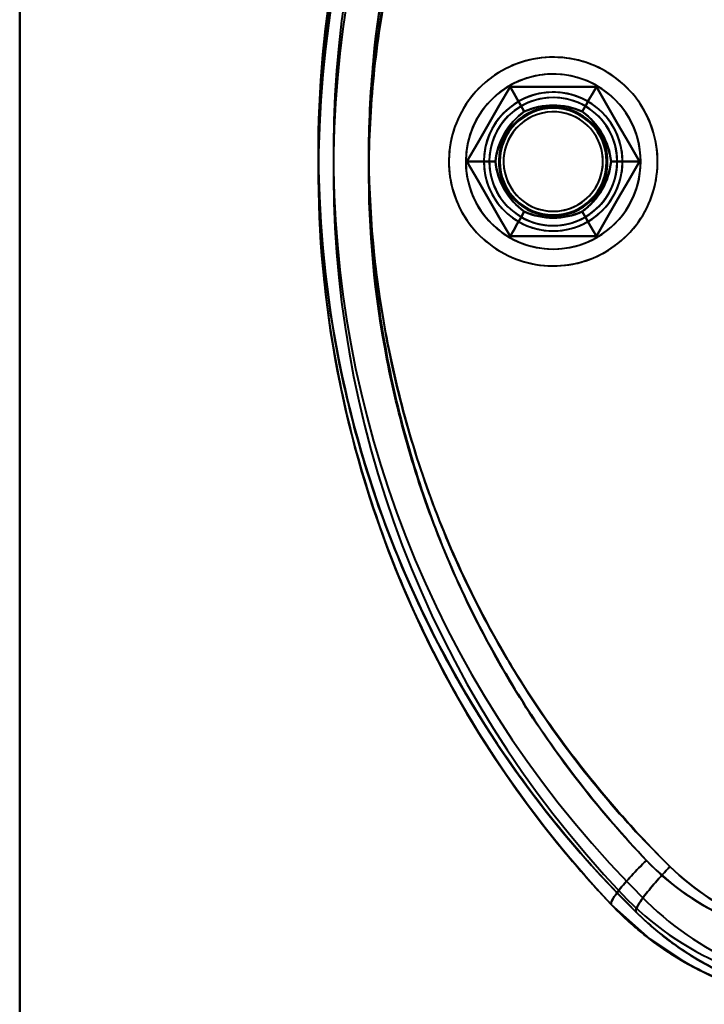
# Model space of a CAD drawing. Header units: millimetres. Extents: x -1442 to 3067, y -120 to 1171.
# Tile 53 of 66: x 350 to 382, y 896 to 943. Entities that reach past the tile are written whole.
import ezdxf

# ---------------------------------------------------------------- set-up
doc = ezdxf.new("R2010")
doc.units = ezdxf.units.MM
doc.layers.add('G-IMPT', color=8, linetype='Continuous', lineweight=40)

# ---------------------------------------------------------------- blocks, each defined once
blk = doc.blocks.new('NEXA 1500 CALQUES_dwg-769064-Gauche')
at = {"layer": 'G-IMPT', "flags": 128}
for points in [[(350, 875.872), (350, 905.872), (350, 935.872), (350, 965.872), (350, 995.872)], [(350, 995.872), (350, 965.872), (350, 935.872), (350, 905.872), (350, 875.872)], [(350, 875.872), (350, 905.872), (350, 935.872), (350, 965.872), (350, 995.872)], [(350, 995.872), (350, 965.872), (350, 935.872), (350, 905.872), (350, 875.872)], [(350, 875.872), (350, 905.872), (350, 935.872), (350, 965.872), (350, 995.872)], [(350, 995.872), (350, 965.872), (350, 935.872), (350, 905.872), (350, 875.872)], [(350, 995.872), (350, 965.872), (350, 935.872), (350, 905.872), (350, 875.872)], [(350, 875.872), (350, 905.872), (350, 935.872), (350, 965.872), (350, 995.872)], [(377.445, 940.108), (377.274, 940.202), (377.099, 940.289), (376.921, 940.37), (376.739, 940.443), (376.555, 940.509), (376.368, 940.567), (376.18, 940.618), (375.989, 940.662), (375.797, 940.697), (375.603, 940.725), (375.408, 940.746), (375.213, 940.758), (375.018, 940.763), (374.822, 940.759), (374.627, 940.748), (374.432, 940.73), (374.238, 940.703), (374.046, 940.669), (373.855, 940.627), (373.665, 940.577), (373.478, 940.52), (373.294, 940.455), (373.112, 940.384), (372.933, 940.304), (372.757, 940.218), (372.585, 940.125), (372.417, 940.025), (372.253, 939.918), (372.094, 939.805), (371.939, 939.686), (371.789, 939.561), (371.644, 939.429), (371.504, 939.292), (371.37, 939.15), (371.242, 939.002), (371.12, 938.849), (371.004, 938.691), (370.894, 938.529), (370.791, 938.363), (370.695, 938.193), (370.606, 938.019), (370.523, 937.841), (370.448, 937.661), (370.38, 937.477), (370.32, 937.291), (370.267, 937.103), (370.222, 936.913), (370.184, 936.721), (370.154, 936.528), (370.131, 936.333), (370.117, 936.138), (370.11, 935.943), (370.111, 935.747), (370.12, 935.552), (370.137, 935.357), (370.161, 935.163), (370.194, 934.97), (370.234, 934.778), (370.281, 934.589), (370.336, 934.401), (370.399, 934.216), (370.469, 934.033), (370.546, 933.853), (370.63, 933.677), (370.721, 933.504), (370.82, 933.334), (370.924, 933.169), (371.036, 933.009), (371.153, 932.852), (371.277, 932.701), (371.407, 932.555), (371.543, 932.414), (371.684, 932.278), (371.83, 932.148), (371.982, 932.025), (372.138, 931.907), (372.299, 931.796), (372.464, 931.691), (372.555, 931.637)], [(379.89, 935.872), (379.887, 936.068), (379.875, 936.263), (379.855, 936.458), (379.828, 936.651), (379.793, 936.844), (379.75, 937.035), (379.7, 937.224), (379.642, 937.411), (379.577, 937.595), (379.504, 937.777), (379.425, 937.955), (379.338, 938.131), (379.244, 938.302), (379.143, 938.47), (379.036, 938.634), (378.923, 938.793), (378.803, 938.947), (378.677, 939.097), (378.545, 939.241), (378.407, 939.38), (378.264, 939.514), (378.116, 939.642), (377.963, 939.763), (377.805, 939.878), (377.642, 939.987), (377.476, 940.09), (377.305, 940.185), (377.131, 940.274), (376.953, 940.356), (376.772, 940.43), (376.588, 940.498), (376.402, 940.557), (376.214, 940.61), (376.023, 940.654), (375.831, 940.692), (375.638, 940.721), (375.443, 940.743), (375.248, 940.756), (375.053, 940.762), (374.857, 940.761), (374.662, 940.751), (374.467, 940.734), (374.273, 940.708), (374.08, 940.675), (373.889, 940.635), (373.699, 940.587), (373.512, 940.531), (373.327, 940.468), (373.144, 940.397), (372.965, 940.319), (372.789, 940.234), (372.616, 940.142), (372.447, 940.044), (372.282, 939.938), (372.122, 939.826), (371.966, 939.708), (371.815, 939.584), (371.669, 939.453), (371.529, 939.317), (371.394, 939.176), (371.265, 939.029), (371.141, 938.877), (371.024, 938.72), (370.914, 938.559), (370.809, 938.393), (370.712, 938.224), (370.621, 938.05), (370.538, 937.874), (370.461, 937.693), (370.392, 937.511), (370.33, 937.325), (370.276, 937.137), (370.229, 936.947), (370.19, 936.755), (370.159, 936.562), (370.135, 936.368), (370.119, 936.173), (370.111, 935.978), (370.11, 935.872)], [(372.555, 931.637), (372.726, 931.543), (372.901, 931.455), (373.079, 931.375), (373.261, 931.302), (373.445, 931.236), (373.632, 931.177), (373.82, 931.126), (374.011, 931.083), (374.203, 931.047), (374.397, 931.019), (374.592, 930.999), (374.787, 930.987), (374.982, 930.982), (375.178, 930.985), (375.373, 930.996), (375.568, 931.015), (375.762, 931.042), (375.954, 931.076), (376.145, 931.118), (376.335, 931.168), (376.522, 931.225), (376.706, 931.289), (376.888, 931.361), (377.067, 931.44), (377.243, 931.526), (377.415, 931.62), (377.583, 931.72), (377.747, 931.826), (377.906, 931.939), (378.061, 932.059), (378.211, 932.184), (378.356, 932.315), (378.496, 932.453), (378.63, 932.595), (378.758, 932.743), (378.88, 932.896), (378.996, 933.053), (379.106, 933.215), (379.209, 933.382), (379.305, 933.552), (379.394, 933.726), (379.477, 933.903), (379.552, 934.084), (379.62, 934.267), (379.68, 934.453), (379.733, 934.642), (379.778, 934.832), (379.816, 935.024), (379.846, 935.217), (379.869, 935.411), (379.883, 935.606), (379.89, 935.802), (379.889, 935.998), (379.88, 936.193), (379.863, 936.388), (379.839, 936.582), (379.806, 936.775), (379.766, 936.966), (379.719, 937.156), (379.664, 937.344), (379.601, 937.529), (379.531, 937.712), (379.454, 937.891), (379.37, 938.068), (379.279, 938.241), (379.18, 938.41), (379.076, 938.575), (378.964, 938.736), (378.847, 938.892), (378.723, 939.044), (378.593, 939.19), (378.457, 939.331), (378.316, 939.467), (378.17, 939.596), (378.018, 939.72), (377.862, 939.838), (377.701, 939.949), (377.536, 940.054), (377.445, 940.108)], [(370.959, 935.872), (371.464, 936.747), (371.969, 937.622), (372.474, 938.497), (372.979, 939.372)], [(372.979, 939.372), (372.474, 938.497), (371.969, 937.622), (371.464, 936.747), (370.959, 935.872)], [(372.979, 939.372), (372.474, 938.497), (371.969, 937.622), (371.464, 936.747), (370.959, 935.872)], [(370.959, 935.872), (371.464, 936.747), (371.969, 937.622), (372.474, 938.497), (372.979, 939.372)], [(370.959, 935.872), (371.464, 936.747), (371.969, 937.622), (372.474, 938.497), (372.979, 939.372)], [(372.979, 939.372), (372.474, 938.497), (371.969, 937.622), (371.464, 936.747), (370.959, 935.872)], [(370.959, 935.872), (371.464, 936.747), (371.969, 937.622), (372.474, 938.497), (372.979, 939.372)], [(372.979, 939.372), (372.474, 938.497), (371.969, 937.622), (371.464, 936.747), (370.959, 935.872)], [(372.979, 939.372), (372.474, 938.497), (371.969, 937.622), (371.464, 936.747), (370.959, 935.872)], [(370.959, 935.872), (371.464, 936.747), (371.969, 937.622), (372.474, 938.497), (372.979, 939.372)], [(372.979, 939.372), (372.474, 938.497), (371.969, 937.622), (371.464, 936.747), (370.959, 935.872)], [(370.959, 935.872), (371.464, 936.747), (371.969, 937.622), (372.474, 938.497), (372.979, 939.372)], [(372.979, 939.372), (373.146, 939.084), (373.312, 938.795), (373.479, 938.507), (373.645, 938.218)], [(373.645, 938.218), (373.479, 938.507), (373.312, 938.795), (373.146, 939.084), (372.979, 939.372)], [(372.979, 939.372), (373.99, 939.372), (375, 939.372), (376.01, 939.372), (377.021, 939.372)], [(377.021, 939.372), (376.01, 939.372), (375, 939.372), (373.99, 939.372), (372.979, 939.372)], [(372.979, 939.372), (373.146, 939.084), (373.312, 938.795), (373.479, 938.507), (373.645, 938.218)], [(373.645, 938.218), (373.479, 938.507), (373.312, 938.795), (373.146, 939.084), (372.979, 939.372)], [(377.021, 939.372), (376.01, 939.372), (375, 939.372), (373.99, 939.372), (372.979, 939.372)], [(372.979, 939.372), (373.99, 939.372), (375, 939.372), (376.01, 939.372), (377.021, 939.372)], [(372.979, 939.372), (373.99, 939.372), (375, 939.372), (376.01, 939.372), (377.021, 939.372)], [(377.021, 939.372), (376.01, 939.372), (375, 939.372), (373.99, 939.372), (372.979, 939.372)], [(372.979, 939.372), (373.99, 939.372), (375, 939.372), (376.01, 939.372), (377.021, 939.372)], [(377.021, 939.372), (376.01, 939.372), (375, 939.372), (373.99, 939.372), (372.979, 939.372)], [(377.021, 939.372), (376.01, 939.372), (375, 939.372), (373.99, 939.372), (372.979, 939.372)], [(372.979, 939.372), (373.99, 939.372), (375, 939.372), (376.01, 939.372), (377.021, 939.372)], [(377.021, 939.372), (376.01, 939.372), (375, 939.372), (373.99, 939.372), (372.979, 939.372)], [(372.979, 939.372), (373.99, 939.372), (375, 939.372), (376.01, 939.372), (377.021, 939.372)], [(377.021, 939.372), (376.854, 939.084), (376.688, 938.795), (376.521, 938.507), (376.355, 938.218)], [(376.355, 938.218), (376.521, 938.507), (376.688, 938.795), (376.854, 939.084), (377.021, 939.372)], [(377.021, 939.372), (376.854, 939.084), (376.688, 938.795), (376.521, 938.507), (376.355, 938.218)], [(376.355, 938.218), (376.521, 938.507), (376.688, 938.795), (376.854, 939.084), (377.021, 939.372)], [(377.021, 939.372), (377.526, 938.497), (378.031, 937.622), (378.536, 936.747), (379.041, 935.872)], [(379.041, 935.872), (378.536, 936.747), (378.031, 937.622), (377.526, 938.497), (377.021, 939.372)], [(379.041, 935.872), (378.536, 936.747), (378.031, 937.622), (377.526, 938.497), (377.021, 939.372)], [(377.021, 939.372), (377.526, 938.497), (378.031, 937.622), (378.536, 936.747), (379.041, 935.872)], [(377.021, 939.372), (377.526, 938.497), (378.031, 937.622), (378.536, 936.747), (379.041, 935.872)], [(379.041, 935.872), (378.536, 936.747), (378.031, 937.622), (377.526, 938.497), (377.021, 939.372)], [(377.021, 939.372), (377.526, 938.497), (378.031, 937.622), (378.536, 936.747), (379.041, 935.872)], [(379.041, 935.872), (378.536, 936.747), (378.031, 937.622), (377.526, 938.497), (377.021, 939.372)], [(379.041, 935.872), (378.536, 936.747), (378.031, 937.622), (377.526, 938.497), (377.021, 939.372)], [(377.021, 939.372), (377.526, 938.497), (378.031, 937.622), (378.536, 936.747), (379.041, 935.872)], [(379.041, 935.872), (378.536, 936.747), (378.031, 937.622), (377.526, 938.497), (377.021, 939.372)], [(377.021, 939.372), (377.526, 938.497), (378.031, 937.622), (378.536, 936.747), (379.041, 935.872)], [(370.11, 935.872), (370.113, 935.677), (370.125, 935.481), (370.145, 935.287), (370.172, 935.093), (370.207, 934.901), (370.25, 934.71), (370.3, 934.521), (370.358, 934.334), (370.423, 934.15), (370.496, 933.968), (370.575, 933.789), (370.662, 933.614), (370.756, 933.442), (370.857, 933.275), (370.964, 933.111), (371.077, 932.952), (371.197, 932.797), (371.323, 932.648), (371.455, 932.503), (371.593, 932.364), (371.736, 932.231), (371.884, 932.103), (372.037, 931.981), (372.195, 931.866), (372.358, 931.757), (372.524, 931.655), (372.695, 931.559), (372.869, 931.47), (373.047, 931.389), (373.228, 931.314), (373.412, 931.247), (373.598, 931.187), (373.786, 931.135), (373.977, 931.09), (374.169, 931.053), (374.362, 931.024), (374.557, 931.002), (374.752, 930.988), (374.947, 930.982), (375.143, 930.984), (375.338, 930.994), (375.533, 931.011), (375.727, 931.036), (375.92, 931.069), (376.111, 931.11), (376.301, 931.158), (376.488, 931.214), (376.673, 931.277), (376.856, 931.348), (377.035, 931.425), (377.211, 931.51), (377.384, 931.602), (377.553, 931.701), (377.718, 931.806), (377.878, 931.918), (378.034, 932.037), (378.185, 932.161), (378.331, 932.291), (378.471, 932.427), (378.606, 932.569), (378.735, 932.716), (378.859, 932.868), (378.976, 933.024), (379.086, 933.186), (379.191, 933.351), (379.288, 933.521), (379.379, 933.694), (379.462, 933.871), (379.539, 934.051), (379.608, 934.234), (379.67, 934.42), (379.724, 934.608), (379.771, 934.797), (379.81, 934.989), (379.841, 935.182), (379.865, 935.376), (379.881, 935.571), (379.889, 935.767), (379.89, 935.872)], [(372.979, 932.372), (372.474, 933.247), (371.969, 934.122), (371.464, 934.997), (370.959, 935.872)], [(370.959, 935.872), (371.292, 935.872), (371.625, 935.872), (371.958, 935.872), (372.291, 935.872)], [(372.291, 935.872), (371.958, 935.872), (371.625, 935.872), (371.292, 935.872), (370.959, 935.872)], [(370.959, 935.872), (371.292, 935.872), (371.625, 935.872), (371.958, 935.872), (372.291, 935.872)], [(372.291, 935.872), (371.958, 935.872), (371.625, 935.872), (371.292, 935.872), (370.959, 935.872)], [(370.959, 935.872), (371.464, 934.997), (371.969, 934.122), (372.474, 933.247), (372.979, 932.372)], [(370.959, 935.872), (371.464, 934.997), (371.969, 934.122), (372.474, 933.247), (372.979, 932.372)], [(372.979, 932.372), (372.474, 933.247), (371.969, 934.122), (371.464, 934.997), (370.959, 935.872)], [(372.979, 932.372), (372.474, 933.247), (371.969, 934.122), (371.464, 934.997), (370.959, 935.872)], [(370.959, 935.872), (371.464, 934.997), (371.969, 934.122), (372.474, 933.247), (372.979, 932.372)], [(372.979, 932.372), (372.474, 933.247), (371.969, 934.122), (371.464, 934.997), (370.959, 935.872)], [(370.959, 935.872), (371.464, 934.997), (371.969, 934.122), (372.474, 933.247), (372.979, 932.372)], [(370.959, 935.872), (371.464, 934.997), (371.969, 934.122), (372.474, 933.247), (372.979, 932.372)], [(372.979, 932.372), (372.474, 933.247), (371.969, 934.122), (371.464, 934.997), (370.959, 935.872)], [(370.959, 935.872), (371.464, 934.997), (371.969, 934.122), (372.474, 933.247), (372.979, 932.372)], [(372.979, 932.372), (372.474, 933.247), (371.969, 934.122), (371.464, 934.997), (370.959, 935.872)], [(379.041, 935.872), (378.536, 934.997), (378.031, 934.122), (377.526, 933.247), (377.021, 932.372)], [(377.021, 932.372), (377.526, 933.247), (378.031, 934.122), (378.536, 934.997), (379.041, 935.872)], [(377.021, 932.372), (377.526, 933.247), (378.031, 934.122), (378.536, 934.997), (379.041, 935.872)], [(379.041, 935.872), (378.536, 934.997), (378.031, 934.122), (377.526, 933.247), (377.021, 932.372)], [(379.041, 935.872), (378.536, 934.997), (378.031, 934.122), (377.526, 933.247), (377.021, 932.372)], [(377.021, 932.372), (377.526, 933.247), (378.031, 934.122), (378.536, 934.997), (379.041, 935.872)], [(379.041, 935.872), (378.536, 934.997), (378.031, 934.122), (377.526, 933.247), (377.021, 932.372)], [(377.021, 932.372), (377.526, 933.247), (378.031, 934.122), (378.536, 934.997), (379.041, 935.872)], [(377.021, 932.372), (377.526, 933.247), (378.031, 934.122), (378.536, 934.997), (379.041, 935.872)], [(379.041, 935.872), (378.536, 934.997), (378.031, 934.122), (377.526, 933.247), (377.021, 932.372)], [(377.021, 932.372), (377.526, 933.247), (378.031, 934.122), (378.536, 934.997), (379.041, 935.872)], [(379.041, 935.872), (378.536, 934.997), (378.031, 934.122), (377.526, 933.247), (377.021, 932.372)], [(379.041, 935.872), (378.708, 935.872), (378.375, 935.872), (378.042, 935.872), (377.709, 935.872)], [(377.709, 935.872), (378.042, 935.872), (378.375, 935.872), (378.708, 935.872), (379.041, 935.872)], [(379.041, 935.872), (378.708, 935.872), (378.375, 935.872), (378.042, 935.872), (377.709, 935.872)], [(377.709, 935.872), (378.042, 935.872), (378.375, 935.872), (378.708, 935.872), (379.041, 935.872)], [(372.979, 932.372), (373.146, 932.661), (373.312, 932.949), (373.479, 933.238), (373.645, 933.526)], [(373.645, 933.526), (373.479, 933.238), (373.312, 932.949), (373.146, 932.661), (372.979, 932.372)], [(372.979, 932.372), (373.146, 932.661), (373.312, 932.949), (373.479, 933.238), (373.645, 933.526)], [(373.645, 933.526), (373.479, 933.238), (373.312, 932.949), (373.146, 932.661), (372.979, 932.372)], [(376.355, 933.526), (376.521, 933.238), (376.688, 932.949), (376.854, 932.661), (377.021, 932.372)], [(377.021, 932.372), (376.854, 932.661), (376.688, 932.949), (376.521, 933.238), (376.355, 933.526)], [(376.355, 933.526), (376.521, 933.238), (376.688, 932.949), (376.854, 932.661), (377.021, 932.372)], [(377.021, 932.372), (376.854, 932.661), (376.688, 932.949), (376.521, 933.238), (376.355, 933.526)], [(377.021, 932.372), (376.01, 932.372), (375, 932.372), (373.99, 932.372), (372.979, 932.372)], [(372.979, 932.372), (373.99, 932.372), (375, 932.372), (376.01, 932.372), (377.021, 932.372)], [(372.979, 932.372), (373.99, 932.372), (375, 932.372), (376.01, 932.372), (377.021, 932.372)], [(377.021, 932.372), (376.01, 932.372), (375, 932.372), (373.99, 932.372), (372.979, 932.372)], [(377.021, 932.372), (376.01, 932.372), (375, 932.372), (373.99, 932.372), (372.979, 932.372)], [(372.979, 932.372), (373.99, 932.372), (375, 932.372), (376.01, 932.372), (377.021, 932.372)], [(377.021, 932.372), (376.01, 932.372), (375, 932.372), (373.99, 932.372), (372.979, 932.372)], [(372.979, 932.372), (373.99, 932.372), (375, 932.372), (376.01, 932.372), (377.021, 932.372)], [(372.979, 932.372), (373.99, 932.372), (375, 932.372), (376.01, 932.372), (377.021, 932.372)], [(377.021, 932.372), (376.01, 932.372), (375, 932.372), (373.99, 932.372), (372.979, 932.372)], [(372.979, 932.372), (373.99, 932.372), (375, 932.372), (376.01, 932.372), (377.021, 932.372)], [(377.021, 932.372), (376.01, 932.372), (375, 932.372), (373.99, 932.372), (372.979, 932.372)], [(377.721, 901.05), (379.519, 899.438), (381.293, 898.274)]]:
    blk.add_lwpolyline(points, dxfattribs=at)
at = {"layer": 'G-IMPT'}
for centre, radius, start, end in [((414, 935.457), 50, 134.6136, 223.4832), ((414, 935.457), 50, 134.6136, 223.4832), ((414, 935.457), 50, 134.6136, 223.4832), ((414, 935.457), 50, 134.6136, 223.4832), ((414, 935.457), 50, 134.6136, 223.4832), ((414, 935.457), 50, 134.6136, 223.4832), ((414, 936.287), 50, 136.5168, 225.3864), ((414, 936.287), 50, 136.5168, 225.3864), ((414, 936.287), 50, 136.5168, 225.3864), ((414, 936.287), 50, 136.5168, 225.3864), ((414, 936.287), 50, 136.5168, 225.3864), ((414, 936.287), 50, 136.5168, 225.3864), ((414, 935.457), 49.3, 134.6136, 223.4832), ((414, 935.457), 49.3, 134.6136, 223.4832), ((414, 935.457), 49.3, 134.6136, 223.4832), ((414, 935.457), 49.3, 134.6136, 223.4832), ((414, 936.287), 49.3, 136.5168, 225.3864), ((414, 936.287), 49.3, 136.5168, 225.3864), ((414, 936.287), 49.3, 136.5168, 225.3864), ((414, 936.287), 49.3, 136.5168, 225.3864), ((375, 935.872), 4.1, 90, 180), ((375, 935.872), 4.1, 90, 180), ((375, 935.872), 4.1, 60, 150), ((375, 935.872), 4.1, 60, 150), ((375, 935.872), 4.1, 360, 90), ((375, 935.872), 4.1, 360, 90), ((375, 935.872), 4.1, 240, 60), ((375, 935.872), 4.1, 240, 60), ((375, 935.872), 3.25, 60, 240), ((375, 935.872), 3.25, 0, 180), ((375, 935.872), 3.25, 90, 180), ((375, 935.872), 3.25, 0, 180), ((375, 935.872), 3.25, 90, 270), ((375, 935.872), 3.25, 360, 180), ((375, 935.872), 3, 60, 240), ((375, 935.872), 3, 90, 270), ((375, 935.872), 3, 90, 270), ((375, 935.872), 3, 90, 270), ((375, 935.872), 3, 0, 180), ((375, 935.872), 3.25, 60, 150), ((375, 935.872), 3.25, 330, 150), ((375, 935.872), 3, 330, 150), ((375, 935.872), 3, 330, 150), ((375, 935.872), 3, 330, 150), ((375, 935.872), 3.25, 0, 90), ((375, 935.872), 3.25, 270, 90), ((375, 935.872), 3, 270, 90), ((375, 935.872), 3, 270, 90), ((375, 935.872), 3, 0, 90), ((375, 935.872), 2.548, 60, 240), ((375, 935.872), 2.548, 60, 240), ((375, 935.872), 2.548, 60, 240), ((375, 935.872), 2.548, 60, 240), ((375, 935.872), 2.548, 0, 180), ((375, 935.872), 2.548, 0, 180), ((375, 935.872), 2.548, 0, 180), ((375, 935.872), 2.548, 0, 180), ((375, 935.872), 2.5, 0, 180), ((375, 935.872), 2.5, 0, 180), ((375, 935.872), 2.5, 0, 180), ((375, 935.872), 2.5, 0, 180), ((375, 935.872), 2.5, 0, 180), ((375, 935.872), 2.5, 0, 180), ((375, 935.872), 2.5, 0, 180), ((375, 935.872), 2.5, 0, 180), ((375, 935.872), 3.25, 240, 60), ((375, 935.872), 3, 240, 60), ((375, 935.872), 3.25, 0, 60), ((375, 935.872), 4.1, 150, 240), ((375, 935.872), 4.1, 150, 240), ((375, 935.872), 2.33, 24.284, 204.284), ((375, 935.872), 2.33, 35.716, 215.716), ((375, 935.872), 2.33, 24.284, 204.284), ((375, 935.872), 2.33, 24.284, 204.284), ((375, 935.872), 2.33, 35.716, 215.716), ((375, 935.872), 2.33, 35.716, 215.716), ((375, 935.872), 2.33, 24.284, 204.284), ((375, 935.872), 2.33, 35.716, 215.716), ((375, 935.872), 2.548, 240, 60), ((375, 935.872), 2.548, 240, 60), ((375, 935.872), 2.548, 240, 60), ((375, 935.872), 2.548, 240, 60), ((375, 935.872), 3.25, 150, 240), ((375, 935.872), 3.25, 150, 330), ((375, 935.872), 3, 150, 330), ((375, 935.872), 3, 150, 330), ((375, 935.872), 3, 150, 240), ((375, 935.872), 2.33, 215.716, 35.716), ((375, 935.872), 2.33, 215.716, 35.716), ((375, 935.872), 2.33, 215.716, 35.716), ((375, 935.872), 2.33, 215.716, 35.716), ((375, 935.872), 2.33, 204.284, 24.284), ((375, 935.872), 2.33, 204.284, 24.284), ((375, 935.872), 2.33, 204.284, 24.284), ((375, 935.872), 2.33, 204.284, 24.284), ((375, 935.872), 4.1, 180, 0), ((375, 935.872), 4.1, 180, 0), ((375, 935.872), 3.25, 180, 0), ((375, 935.872), 3.25, 180, 0), ((375, 935.872), 3.25, 180, 360), ((375, 935.872), 3.25, 180, 360), ((375, 935.872), 3, 180, 0), ((375, 935.872), 2.548, 180, 0), ((375, 935.872), 2.548, 180, 0), ((375, 935.872), 2.548, 180, 0), ((375, 935.872), 2.548, 180, 0), ((375, 935.872), 2.5, 180, 360), ((375, 935.872), 2.5, 180, 0), ((375, 935.872), 2.5, 180, 0), ((375, 935.872), 2.5, 180, 360), ((375, 935.872), 2.5, 180, 360), ((375, 935.872), 2.5, 180, 0), ((375, 935.872), 2.5, 180, 0), ((375, 935.872), 2.5, 180, 360), ((375, 935.872), 3.25, 240, 0), ((375, 935.872), 3, 270, 0), ((375, 935.872), 3, 240, 330), ((388.605, 911.372), 14.3, 223.4832, 270), ((388.605, 911.372), 14.3, 223.4832, 270), ((388.605, 911.372), 14.3, 223.4832, 270), ((388.605, 911.372), 14.3, 223.4832, 270), ((388.605, 911.372), 15, 223.4832, 270), ((388.605, 911.372), 15, 223.4832, 270), ((388.605, 911.372), 15, 223.4832, 270), ((388.605, 911.372), 15, 223.4832, 270), ((388.605, 911.372), 15, 223.4832, 270), ((388.605, 911.372), 15, 223.4832, 270), ((389.419, 911.372), 14.3, 225.3864, 270), ((389.419, 911.372), 14.3, 225.3864, 270), ((389.419, 911.372), 14.3, 225.3864, 270), ((389.419, 911.372), 14.3, 225.3864, 270), ((389.419, 911.372), 15, 225.3864, 270), ((389.419, 911.372), 15, 225.3864, 270), ((389.419, 911.372), 15, 225.3864, 270), ((389.419, 911.372), 15, 225.3864, 270), ((389.419, 911.372), 15, 225.3864, 270), ((389.419, 911.372), 15, 225.3864, 270)]:
    blk.add_arc(centre, radius, start, end, dxfattribs=at)
for points in [[(377.721, 901.05), (373.277, 905.736), (366.225, 916.854), (362.733, 936.323), (366.887, 955.678), (374.299, 966.527), (378.884, 971.05)], [(377.721, 970.694), (373.277, 966.009), (366.225, 954.89), (362.733, 935.422), (366.887, 916.067), (374.299, 905.218), (378.884, 900.694)], [(373.645, 938.218), (374.079, 938.411), (375, 938.604), (375.921, 938.411), (376.355, 938.218)], [(376.355, 938.218), (375.921, 938.411), (375, 938.604), (374.079, 938.411), (373.645, 938.218)], [(376.355, 938.218), (375.929, 938.41), (375, 938.606), (374.07, 938.41), (373.645, 938.218)], [(373.645, 938.218), (374.071, 938.41), (375, 938.606), (375.93, 938.41), (376.355, 938.218)], [(372.291, 935.872), (372.341, 936.344), (372.634, 937.238), (373.261, 937.939), (373.645, 938.218)], [(373.645, 938.218), (373.262, 937.939), (372.634, 937.239), (372.341, 936.345), (372.291, 935.872)], [(373.645, 938.218), (373.267, 937.946), (372.633, 937.239), (372.337, 936.336), (372.291, 935.872)], [(372.291, 935.872), (372.337, 936.336), (372.633, 937.239), (373.267, 937.946), (373.645, 938.218)], [(376.355, 938.218), (376.738, 937.939), (377.366, 937.239), (377.659, 936.345), (377.709, 935.872)], [(377.709, 935.872), (377.659, 936.344), (377.366, 937.238), (376.739, 937.939), (376.355, 938.218)], [(377.709, 935.872), (377.663, 936.336), (377.367, 937.239), (376.733, 937.946), (376.355, 938.218)], [(376.355, 938.218), (376.733, 937.946), (377.367, 937.239), (377.663, 936.336), (377.709, 935.872)], [(373.645, 933.526), (373.262, 933.805), (372.634, 934.506), (372.341, 935.4), (372.291, 935.872)], [(372.291, 935.872), (372.341, 935.4), (372.634, 934.506), (373.261, 933.806), (373.645, 933.526)], [(372.291, 935.872), (372.337, 935.408), (372.633, 934.505), (373.267, 933.798), (373.645, 933.526)], [(373.645, 933.526), (373.267, 933.799), (372.633, 934.506), (372.337, 935.408), (372.291, 935.872)], [(377.709, 935.872), (377.659, 935.4), (377.366, 934.506), (376.739, 933.806), (376.355, 933.526)], [(376.355, 933.526), (376.738, 933.805), (377.366, 934.506), (377.659, 935.4), (377.709, 935.872)], [(376.355, 933.526), (376.733, 933.799), (377.367, 934.506), (377.663, 935.408), (377.709, 935.872)], [(377.709, 935.872), (377.663, 935.408), (377.367, 934.505), (376.733, 933.798), (376.355, 933.526)], [(376.355, 933.526), (375.921, 933.333), (375, 933.14), (374.079, 933.333), (373.645, 933.526)], [(373.645, 933.526), (374.079, 933.333), (375, 933.14), (375.921, 933.333), (376.355, 933.526)], [(373.645, 933.526), (374.071, 933.334), (375, 933.139), (375.93, 933.334), (376.355, 933.526)], [(376.355, 933.526), (375.929, 933.334), (375, 933.139), (374.07, 933.334), (373.645, 933.526)], [(379.364, 903.115), (379.13, 902.886), (378.649, 902.392), (378.048, 901.705), (377.726, 901.232), (377.693, 901.08), (377.721, 901.05)], [(377.721, 901.05), (377.693, 901.08), (377.726, 901.232), (378.048, 901.705), (378.649, 902.392), (379.13, 902.886), (379.364, 903.115)], [(380.466, 902.83), (380.239, 902.592), (379.772, 902.08), (379.189, 901.368), (378.881, 900.879), (378.854, 900.724), (378.884, 900.694)], [(378.884, 900.694), (378.854, 900.724), (378.881, 900.879), (379.189, 901.368), (379.772, 902.08), (380.239, 902.592), (380.466, 902.83)], [(388.143, 899.372), (386.51, 899.372), (383.226, 900.043), (380.498, 901.929), (379.364, 903.115)], [(379.364, 903.115), (380.529, 901.909), (383.226, 900.049), (386.479, 899.379), (388.143, 899.372)], [(380.466, 902.83), (381.6, 901.721), (384.26, 899.988), (387.392, 899.372), (388.963, 899.372)], [(388.963, 899.372), (387.361, 899.378), (384.274, 899.984), (381.603, 901.722), (380.466, 902.83)], [(388.605, 896.372), (387.584, 896.372), (385.548, 896.581), (382.63, 897.502), (379.974, 898.979), (378.422, 900.311), (377.721, 901.05)], [(377.721, 901.05), (378.421, 900.312), (379.991, 898.968), (382.625, 897.503), (385.548, 896.588), (387.59, 896.372), (388.605, 896.372)], [(378.884, 900.694), (379.576, 900.012), (381.093, 898.78), (383.694, 897.405), (386.49, 896.565), (388.442, 896.372), (389.419, 896.372)], [(389.419, 896.372), (388.443, 896.372), (386.472, 896.568), (383.7, 897.403), (381.088, 898.784), (379.584, 900.004), (378.884, 900.694)]]:
    blk.add_open_spline(points, degree=3, dxfattribs=at)
for points, knots in [([(378.884, 971.05), (376.584, 968.781), (373.473, 965.046), (370.117, 959.586), (367.257, 953.72), (364.815, 946.059), (363.69, 936.284), (364.466, 926.626), (366.681, 918.749), (369.297, 912.885), (372.516, 907.214), (375.506, 903.386), (377.721, 901.05)], [0, 0, 0, 0, 0.125, 0.1875, 0.25, 0.375, 0.5, 0.625, 0.75, 0.8125, 0.875, 1, 1, 1, 1]), ([(378.884, 900.694), (376.584, 902.964), (373.473, 906.699), (370.117, 912.159), (367.257, 918.025), (364.815, 925.686), (363.69, 935.46), (364.466, 945.119), (366.681, 952.996), (369.297, 958.859), (372.516, 964.531), (375.506, 968.359), (377.721, 970.694)], [0, 0, 0, 0, 0.125, 0.1875, 0.25, 0.375, 0.5, 0.625, 0.75, 0.8125, 0.875, 1, 1, 1, 1]), ([(379.364, 903.115), (377.27, 905.305), (374.441, 908.895), (371.391, 914.221), (368.909, 919.73), (366.803, 927.143), (366.066, 936.239), (367.136, 945.442), (369.458, 952.651), (372.17, 958.16), (375.349, 963.285), (378.292, 966.787), (380.466, 968.915)], [0, 0, 0, 0, 0.125, 0.1875, 0.25, 0.375, 0.5, 0.625, 0.75, 0.8125, 0.875, 1, 1, 1, 1]), ([(380.466, 968.915), (378.217, 966.667), (375.25, 963.12), (372.099, 958.026), (370.144, 954.051), (368.568, 949.812), (367.376, 945.333), (366.605, 940.756), (366.287, 936.258), (366.45, 931.753), (367.062, 927.154), (368.1, 922.638), (369.531, 918.347), (371.353, 914.303), (374.335, 909.098), (377.187, 905.444), (379.364, 903.115)], [0, 0, 0, 0, 0.125, 0.1875, 0.25, 0.3125, 0.375, 0.4375, 0.5, 0.5625, 0.625, 0.6875, 0.75, 0.8125, 0.875, 1, 1, 1, 1]), ([(379.364, 968.63), (377.27, 966.44), (374.441, 962.849), (371.391, 957.524), (368.909, 952.015), (366.803, 944.601), (366.066, 935.506), (367.136, 926.303), (369.458, 919.094), (372.17, 913.585), (375.349, 908.46), (378.292, 904.957), (380.466, 902.83)], [0, 0, 0, 0, 0.125, 0.1875, 0.25, 0.375, 0.5, 0.625, 0.75, 0.8125, 0.875, 1, 1, 1, 1]), ([(380.466, 902.83), (378.217, 905.078), (375.25, 908.625), (372.099, 913.719), (370.144, 917.694), (368.568, 921.933), (367.376, 926.411), (366.605, 930.988), (366.287, 935.486), (366.45, 939.992), (367.062, 944.591), (368.1, 949.107), (369.531, 953.398), (371.353, 957.442), (374.335, 962.647), (377.187, 966.301), (379.364, 968.63)], [0, 0, 0, 0, 0.125, 0.1875, 0.25, 0.3125, 0.375, 0.4375, 0.5, 0.5625, 0.625, 0.6875, 0.75, 0.8125, 0.875, 1, 1, 1, 1])]:
    blk.add_open_spline(points, degree=3, knots=knots, dxfattribs=at)

msp = doc.modelspace()

# ---------------------------------------------------------------- block references
at = {"layer": 'G-IMPT'}
msp.add_blockref('NEXA 1500 CALQUES_dwg-769064-Gauche', (0, 0), dxfattribs=at)

doc.saveas('drawing.dxf')
